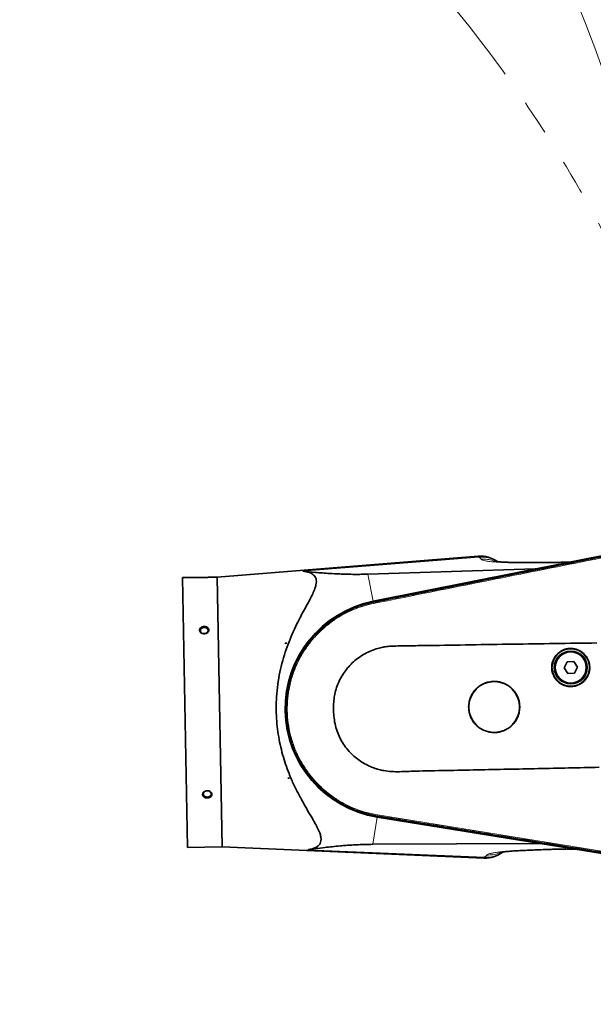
# Model space of a CAD drawing. Header units: millimetres. Extents: x 0 to 14900, y 0 to 10500.
# Tile 25 of 54: x 5450 to 5967, y 6314 to 7202. Entities that reach past the tile are written whole.
import ezdxf

# ---------------------------------------------------------------- set-up
doc = ezdxf.new("R2010")
doc.units = ezdxf.units.MM
doc.header["$LTSCALE"] = 25
doc.linetypes.add('PHANTOM', pattern=[12.7, 6.35, -1.27, 1.27, -1.27, 1.27, -1.27])
doc.styles.add('SLDTEXTSTYLE0', font='TXT', dxfattribs={"width": 0.605})
doc.dimstyles.new('SLDDIMSTYLE0', dxfattribs={"dimtxt": 87.5, "dimasz": 87.5, "dimexe": 0, "dimexo": 0.0625, "dimgap": 21.875, "dimtad": 1, "dimdec": 0, "dimrnd": 1e-09, "dimzin": 12, "dimdsep": 46, "dimtxsty": 'SLDTEXTSTYLE0', "dimsah": 1, "dimcen": 0.09, "dimadec": 0, "dimazin": 3, "dimtfac": 1, "dimtofl": 0, "dimtmove": 0, "dimatfit": 3, "dimfxl": 1, "dimfrac": 2, "dimtolj": 1, "dimtzin": 12, "dimarcsym": 0})

# ---------------------------------------------------------------- blocks, each defined once
blk = doc.blocks.new('_D_3')
at = {"color": 7, "linetype": 'Continuous', "lineweight": 0}
for p, q in [((6114.74, 6401.37), (6114.74, 4535.83)), ((3464.77, 5441.45), (3464.77, 4535.83)), ((6114.74, 4573.33), (3464.77, 4573.33))]:
    blk.add_line(p, q, dxfattribs=at)
at = {"color": 7, "linetype": 'Continuous', "lineweight": 18}
for points in [[(3464.77, 4573.33), (3552.27, 4560.83), (3552.27, 4585.83)], [(6114.74, 4573.33), (6027.24, 4585.83), (6027.24, 4560.83)]]:
    blk.add_solid(points, dxfattribs=at)
at = {"color": 7, "linetype": 'Continuous', "lineweight": 18, "insert": (4656.07, 4686.12), "char_height": 87.5, "attachment_point": 1, "style": 'SLDTEXTSTYLE0'}
blk.add_mtext('2650', dxfattribs=at)
blk = doc.blocks.new('_D_4')
at = {"color": 7, "linetype": 'Continuous', "lineweight": 0}
for p, q in [((3834.77, 8686.72), (6504.77, 8686.72)), ((6467.27, 8686.72), (6467.27, 5572.45)), ((3865.67, 5572.45), (6504.77, 5572.45))]:
    blk.add_line(p, q, dxfattribs=at)
at = {"color": 7, "linetype": 'Continuous', "lineweight": 18}
for points in [[(6467.27, 8686.72), (6454.77, 8599.22), (6479.77, 8599.22)], [(6467.27, 5572.45), (6479.77, 5659.95), (6454.77, 5659.95)]]:
    blk.add_solid(points, dxfattribs=at)
at = {"color": 7, "linetype": 'Continuous', "lineweight": 18, "insert": (6354.47, 6995.9), "char_height": 87.5, "attachment_point": 1, "rotation": 90, "style": 'SLDTEXTSTYLE0'}
blk.add_mtext('3114', dxfattribs=at)

msp = doc.modelspace()

# ---------------------------------------------------------------- linework, layer by layer
at = {"color": 7, "linetype": 'Continuous', "lineweight": 35}
for p, q in [((6034.5812166, 6730.3750984), (5768.8191028, 6677.3166048)), ((5768.834525, 6677.2084026), (6034.4087845, 6730.2463232)), ((5863.6911497, 6717.9926873), (5627.8683595, 6699.2393346)), ((5939.6104645, 6712.5405974), (5944.0373491, 6712.7688873)), ((5945.8124174, 6712.7358202), (5944.0373491, 6712.7688873)), ((5763.9302584, 6701.8041002), (5915.0773989, 6706.5996793)), ((5608.0799958, 6698.8777699), (5596.5326503, 6698.6667817)), ((5596.5326503, 6698.6667817), (5600.9856051, 6454.9574595)), ((5627.8683595, 6699.2393346), (5622.6608954, 6699.144186)), ((5627.8683595, 6699.2393346), (5632.3213143, 6455.5300125)), ((5768.9880118, 6676.4398558), (5769.0026547, 6676.4427741)), ((5689.4408007, 6639.4166893), (5689.5274749, 6639.418273)), ((5689.4440701, 6639.2377559), (5689.4408007, 6639.4166893)), ((5690.8579123, 6639.4425822), (5689.4440701, 6639.2377559)), ((5689.5274749, 6639.418273), (5689.4440701, 6639.2377559)), ((5689.5274749, 6639.418273), (5690.8579123, 6639.4425822)), ((5943.8651954, 6622.6138009), (5941.1152319, 6617.2652794)), ((5949.8721326, 6622.9065234), (5943.8651954, 6622.6138009)), ((5953.1291064, 6617.8507244), (5949.8721326, 6622.9065234)), ((5941.1152319, 6617.2652794), (5944.3722057, 6612.2094804)), ((5950.3791429, 6612.5022029), (5953.1291064, 6617.8507244)), ((5944.3722057, 6612.2094804), (5950.3791429, 6612.5022029)), ((5691.6640086, 6517.7409617), (5693.0843897, 6517.5879211)), ((5691.667278, 6517.5620283), (5691.6640086, 6517.7409617)), ((5691.6640086, 6517.7409617), (5691.7539523, 6517.563612)), ((5691.7539523, 6517.563612), (5691.667278, 6517.5620283)), ((5691.7539523, 6517.563612), (5693.0843897, 6517.5879211)), ((5772.3651311, 6482.5891178), (6039.5110414, 6439.3020015)), ((6039.7230975, 6439.3950354), (5772.3885766, 6482.6958697)), ((5772.5253145, 6483.4679629), (5772.5139325, 6483.4698026)), ((5600.9856051, 6454.9574595), (5632.3213143, 6455.5300125)), ((5632.3213143, 6455.5300125), (5868.6682013, 6445.4041651)), ((5919.4509208, 6458.6733481), (5768.3706712, 6457.9373569)), ((5943.9356901, 6453.5687196), (5944.3687843, 6453.566885)), ((5950.4424963, 6453.6516133), (5948.7735372, 6453.5594508))]:
    msp.add_line(p, q, dxfattribs=at)
at = {"color": 8, "linetype": 'Continuous', "lineweight": 18}
for p, q in [((5864.3027807, 6717.1904667), (5705.119117, 6704.5925247)), ((5866.342287, 6715.2241532), (5864.3027807, 6717.1904667)), ((5915.0773989, 6706.5996793), (5945.8124174, 6712.7358202)), ((5763.9302584, 6701.8041002), (5768.8191028, 6677.3166048)), ((5768.9880118, 6676.4398558), (5768.834525, 6677.2084026)), ((5769.2003176, 6675.3767869), (5769.0026547, 6676.4427741)), ((5768.3706712, 6457.9373569), (5772.3651311, 6482.5891178)), ((5772.5139325, 6483.4698026), (5772.3885766, 6482.6958697)), ((5772.687259, 6484.5399013), (5772.5253145, 6483.4679629)), ((5950.4424963, 6453.6516133), (5919.4509208, 6458.6733481)), ((5869.2536928, 6446.2280405), (5709.7160658, 6453.0024405)), ((5869.2536928, 6446.2280405), (5871.2200064, 6448.2675467))]:
    msp.add_line(p, q, dxfattribs=at)
at = {"color": 7, "linetype": 'Continuous', "lineweight": 35, "flags": 128}
for points in [[(5616.3001005, 6648.1311474), (5617.4471047, 6648.3043728), (5618.4642506, 6648.7632603), (5619.2413148, 6649.4580825), (5619.6940904, 6650.3135445), (5619.7735119, 6651.2369438), (5619.470973, 6652.1282158), (5618.8192584, 6652.8907772), (5617.8889914, 6653.4419928), (5616.7809809, 6653.7221297), (5615.6152972, 6653.7008308), (5614.51826, 6653.3804042), (5613.6087503, 6652.795573), (5612.9853278, 6652.0097128), (5612.7155498, 6651.1079837), (5612.8286511, 6650.1881021), (5613.3123752, 6649.3497514), (5614.1143033, 6648.6837799), (5615.1475339, 6648.262356), (5616.3001005, 6648.1311474)], [(5618.9964069, 6500.5628381), (5620.1434111, 6500.7360634), (5621.160557, 6501.1949509), (5621.9376212, 6501.8897731), (5622.3903968, 6502.7452351), (5622.4698183, 6503.6686344), (5622.1672794, 6504.5599064), (5621.5155648, 6505.3224678), (5620.5852978, 6505.8736834), (5619.4772873, 6506.1538203), (5618.3116035, 6506.1325214), (5617.2145664, 6505.8120948), (5616.3050567, 6505.2272636), (5615.6816342, 6504.4414034), (5615.4118562, 6503.5396743), (5615.5249575, 6502.6197927), (5616.0086816, 6501.781442), (5616.8106097, 6501.1154705), (5617.8438403, 6500.6940466), (5618.9964069, 6500.5628381)]]:
    msp.add_lwpolyline(points, dxfattribs=at)
at = {"color": 7, "linetype": 'Continuous', "lineweight": 35}
for centre, radius in [((5947.1221691, 6617.5580019), 16.9270833), ((5947.1221691, 6617.5580019), 14.84375), ((5947.1221691, 6617.5580019), 14.0625), ((5877.9701304, 6581.9137472), 22.9187262)]:
    msp.add_circle(centre, radius, dxfattribs=at)
at = {"color": 8, "linetype": 'Continuous', "lineweight": 18}
msp.add_circle((5947.1221691, 6617.5580019), 14.4270833, dxfattribs=at)
at = {"color": 7, "linetype": 'Continuous', "lineweight": 18}
for centre, radius, start, end in [((3784.7681648, 6352.449066), 2334.27, 5.2453818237, 154.7931009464), ((4915.4491679, 6451.3733398), 1199.29, 214.5998496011, 5.4774903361)]:
    msp.add_arc(centre, radius, start, end, dxfattribs=at)
at = {"color": 7, "linetype": 'PHANTOM', "lineweight": 18}
msp.add_arc((4915.4491679, 6451.3733398), 1199.29, 5.4774903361, 104.5998391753, dxfattribs=at)
at = {"color": 7, "linetype": 'Continuous', "lineweight": 35}
for centre, radius, start, end in [((5865.7043512, 6692.0289037), 26.0416667, 54.2918272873, 94.4357416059), ((5788.1934484, 6580.2733852), 98.9583333, 101.2904597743, 260.7960458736), ((5788.1934484, 6580.2733852), 98.8492059, 101.2939725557, 260.7995635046), ((5869.7351515, 6471.4240095), 26.0416667, 267.6524472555, 307.7866732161)]:
    msp.add_arc(centre, radius, start, end, dxfattribs=at)
at = {"color": 8, "linetype": 'Continuous', "lineweight": 18}
for centre, radius, start, end in [((5866.6627777, 6691.6261608), 25.6730077, 57.0185067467, 95.2743735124), ((5870.6713213, 6471.8855847), 25.6966778, 266.837513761, 305.0865707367)]:
    msp.add_arc(centre, radius, start, end, dxfattribs=at)
at = {"color": 7, "linetype": 'Continuous', "lineweight": 35}
for centre, major_axis, ratio, start_param, end_param in [((5943.3095379, 6718.5263627), (-4.369223, 5.194631), 0.5859279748, 2.6685816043, 2.8302501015), ((5930.3078076, 6715.9306119), (16.3506707, 8.9807344), 0.1553294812, 3.4379656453, 3.5996341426), ((5934.9950352, 6449.9057861), (16.6507596, -8.3765119), 0.1555134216, 2.6834198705, 2.845177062), ((5948.1539932, 6447.773568), (4.1753449, 5.3508092), 0.5860410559, 0.3112158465, 0.472973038)]:
    msp.add_ellipse(centre, major_axis=major_axis, ratio=ratio, start_param=start_param, end_param=end_param, dxfattribs=at)
for points, knots in [([(5769.0026547, 6676.4427741), (5772.4140918, 6677.1236529), (5779.236901, 6678.4853974), (5789.4698551, 6680.5326811), (5803.1153916, 6683.2565426), (5820.1721944, 6686.6576004), (5847.462966, 6692.1040887), (5881.5765008, 6698.9094787), (5922.5126633, 6707.0780184), (5956.6261187, 6713.8851736), (5983.9168431, 6719.3314648), (6000.9735406, 6722.7354564), (6014.5316342, 6725.4424669), (6024.5914701, 6727.448641), (6031.2397487, 6728.776358), (6034.5638903, 6729.4402169)], [0, 0, 0, 0, 0.0385379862, 0.07707524, 0.1156129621, 0.1926873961, 0.2697618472, 0.4239107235, 0.5780595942, 0.7322084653, 0.8092829, 0.8863573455, 0.924894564, 0.9624472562, 1, 1, 1, 1]), ([(5939.6082915, 6712.610914), (5938.6150982, 6712.5707703), (5934.9121986, 6712.4211036), (5929.058486, 6712.2954239), (5922.2407773, 6712.2056959), (5916.3150856, 6712.2041495), (5910.7629333, 6712.2518872), (5905.3749269, 6712.2733531), (5900.2023237, 6712.3119561), (5895.5198488, 6712.3735682), (5891.1838947, 6712.4676998), (5887.1799984, 6712.6048851), (5883.9948598, 6712.7738766), (5881.5532136, 6712.958032), (5879.7898266, 6713.1349712), (5878.7164212, 6713.2667612), (5878.1629656, 6713.3451433), (5878.0992397, 6713.3453416), (5878.0697617, 6713.3454333)], [0, 0, 0, 0, 0.03545105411, 0.13217134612, 0.2210793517, 0.30204373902, 0.37576894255, 0.45845861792, 0.53145668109, 0.60098339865, 0.67072450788, 0.7406671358, 0.81174318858, 0.86006938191, 0.90745497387, 0.94914229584, 0.97647447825, 1, 1, 1, 1]), ([(5709.7160658, 6453.0024405), (5711.168648, 6453.2695123), (5713.7890599, 6453.7513013), (5716.9203418, 6455.024229), (5719.2734004, 6456.5833395), (5720.9445811, 6458.586432), (5721.7561009, 6461.0661428), (5721.7503072, 6463.9713373), (5720.9045093, 6467.5580326), (5719.0596361, 6471.9075752), (5716.3148276, 6477.0408613), (5712.719037, 6483.1449206), (5708.4349953, 6490.3659161), (5703.6097495, 6498.8540928), (5698.8295497, 6507.9750903), (5694.6388019, 6517.0484249), (5691.1371502, 6525.9363993), (5688.2553713, 6534.4883901), (5685.7818304, 6543.3700093), (5683.7775334, 6552.5509471), (5682.3278404, 6561.998643), (5681.4454579, 6571.6369266), (5681.1425893, 6581.3456914), (5681.4581408, 6591.6048503), (5682.5463336, 6602.3092188), (5684.4457849, 6613.3106185), (5686.999252, 6623.8408322), (5690.1299279, 6633.8171926), (5693.6857333, 6643.229778), (5697.5650762, 6652.1333168), (5701.3886415, 6659.9980292), (5705.0603611, 6666.9186788), (5708.4250522, 6673.013599), (5711.5517085, 6678.7443394), (5714.2451031, 6684.0684709), (5716.1498134, 6688.5235749), (5717.2324755, 6692.1791798), (5717.5930838, 6695.1293389), (5717.2783373, 6697.7185909), (5716.1878503, 6699.8809907), (5714.4327517, 6701.6314306), (5711.9859748, 6703.0275251), (5708.8906114, 6704.0575686), (5706.3764838, 6704.4141773), (5705.119117, 6704.5925247)], [0, 0, 0, 0, 0.0229794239, 0.0414541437, 0.0599666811, 0.0784060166, 0.097016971, 0.1157135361, 0.13434424, 0.1582577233, 0.182269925, 0.2062486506, 0.237724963, 0.2693176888, 0.3009081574, 0.3323813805, 0.3573376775, 0.3823757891, 0.407396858, 0.4323298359, 0.4574348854, 0.482653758, 0.5078683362, 0.5329675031, 0.562586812, 0.5922990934, 0.621937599, 0.6507853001, 0.6797371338, 0.7087116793, 0.737590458, 0.7612440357, 0.7850267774, 0.808792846, 0.8324515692, 0.8560006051, 0.8734025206, 0.8908488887, 0.9082263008, 0.9256492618, 0.9431409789, 0.9605889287, 0.9802897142, 1, 1, 1, 1]), ([(5705.119117, 6704.5925247), (5708.9125307, 6704.1954564), (5714.6096931, 6703.599117), (5722.8851402, 6702.9056195), (5730.0288642, 6702.3963915), (5736.8781355, 6702.0236137), (5743.3807335, 6701.7877377), (5749.0704916, 6701.6584801), (5754.5711901, 6701.6298617), (5759.7586101, 6701.6884265), (5762.5399109, 6701.7655479), (5763.9302584, 6701.8041002)], [0, 0, 0, 0, 0.2430467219, 0.3650212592, 0.486978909, 0.6418181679, 0.7199882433, 0.7981331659, 0.8980310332, 0.9490266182, 1, 1, 1, 1]), ([(5608.0799958, 6698.8777699), (5608.1002654, 6698.8769962), (5608.1603164, 6698.8747038), (5608.8428028, 6698.8492676), (5609.9592025, 6698.8178406), (5610.951381, 6698.7994879), (5611.6190869, 6698.7902653), (5612.3165258, 6698.7846953), (5612.9666423, 6698.7829602), (5613.5551706, 6698.7840214), (5614.1629453, 6698.7879441), (5614.7813853, 6698.7949045), (5615.4033038, 6698.8049075), (5616.0274561, 6698.8179561), (5616.6543896, 6698.8341181), (5617.2714402, 6698.8530424), (5617.8713528, 6698.8742836), (5618.4531384, 6698.8975365), (5619.0197143, 6698.9227162), (5619.555895, 6698.948874), (5620.0558244, 6698.9752738), (5620.51944, 6699.0014721), (5620.9512181, 6699.0273758), (5621.4611533, 6699.0596115), (5621.8833092, 6699.0881573), (5622.207553, 6699.1110062), (5622.4140485, 6699.1259141), (5622.5673457, 6699.1372028), (5622.6490706, 6699.143301), (5622.6575008, 6699.143932), (5622.6608954, 6699.144186)], [0, 0, 0, 0, 0.0521325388, 0.1544484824, 0.2577825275, 0.2873082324, 0.3254506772, 0.3641315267, 0.3909888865, 0.4180272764, 0.4456324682, 0.473431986, 0.5007790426, 0.528314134, 0.5564426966, 0.5847767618, 0.6122256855, 0.6398677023, 0.6681241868, 0.6965955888, 0.7237156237, 0.7510304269, 0.7789686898, 0.8071264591, 0.860161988, 0.8874124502, 0.9148782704, 0.9464938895, 0.9784542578, 1, 1, 1, 1]), ([(5772.5139325, 6483.4698026), (5770.791971, 6483.7764467), (5767.347836, 6484.3897727), (5761.3152108, 6485.8936423), (5754.4642422, 6488.076136), (5746.9251722, 6491.1979293), (5739.6722831, 6494.9355398), (5732.7533562, 6499.2599632), (5726.2198006, 6504.1464381), (5720.1124725, 6509.5556398), (5714.4783147, 6515.4561988), (5708.7495279, 6522.5418317), (5703.2160942, 6530.9779558), (5698.2233569, 6540.8257809), (5694.6882019, 6550.2756734), (5692.3573399, 6559.0854064), (5690.9269297, 6567.1190186), (5690.1727388, 6575.2439473), (5690.0916352, 6583.4025172), (5690.6920708, 6591.5385722), (5692.1086305, 6600.5384793), (5694.6575207, 6610.2989992), (5698.6151847, 6620.6052162), (5703.2553915, 6629.5636415), (5708.2289717, 6637.1995436), (5713.2301147, 6643.6470021), (5718.7517908, 6649.6533472), (5724.7499964, 6655.1829221), (5731.1893069, 6660.1911733), (5738.8355568, 6665.1901659), (5747.8313089, 6669.8438783), (5758.1836674, 6673.9045759), (5765.3906072, 6675.5957113), (5768.9880118, 6676.4398558)], [0, 0, 0, 0, 0.0192253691, 0.0384531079, 0.068323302, 0.0981933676, 0.1280635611, 0.1579337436, 0.1877998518, 0.2176659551, 0.2475320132, 0.2773980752, 0.3177406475, 0.3582118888, 0.398554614, 0.4284255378, 0.4582964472, 0.4881673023, 0.5180381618, 0.5478993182, 0.577760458, 0.6180988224, 0.6585656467, 0.6989038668, 0.7287774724, 0.7586510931, 0.7885157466, 0.8183804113, 0.8482450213, 0.8781096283, 0.9186984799, 0.9594176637, 1, 1, 1, 1]), ([(5612.9884921, 6649.2341155), (5613.2793754, 6648.9978295), (5613.899987, 6648.4937037), (5615.177561, 6648.062983), (5616.6090401, 6647.9718789), (5618.0160888, 6648.2775498), (5619.2187389, 6648.941292), (5620.0726156, 6649.877914), (5620.4822113, 6650.9648923), (5620.4150652, 6652.0719571), (5619.8914592, 6653.0816064), (5618.969595, 6653.8952372), (5617.7402033, 6654.4311324), (5616.3292763, 6654.6273798), (5614.895137, 6654.4529153), (5613.6105203, 6653.9195497), (5612.6340584, 6653.087333), (5612.0773027, 6652.0546787), (5611.9994134, 6650.9479131), (5612.3357702, 6649.9663385), (5612.7945017, 6649.4517338), (5612.9884921, 6649.2341155)], [0, 0, 0, 0, 0.0474447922, 0.1012254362, 0.1557540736, 0.2107117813, 0.2655691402, 0.3198188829, 0.3731824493, 0.4257801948, 0.478107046, 0.5307809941, 0.5842358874, 0.6385425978, 0.6934188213, 0.7483670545, 0.8028521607, 0.8565010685, 0.9092997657, 0.9616442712, 1, 1, 1, 1]), ([(5970.679083, 6639.746467), (5958.0316951, 6639.5534705), (5932.7369802, 6639.1674785), (5894.8033978, 6638.6256878), (5856.8895238, 6638.044114), (5826.3147959, 6637.4833698), (5803.0734334, 6637.2255544), (5790.8543486, 6637.0790669), (5782.362156, 6636.6792207), (5777.6128583, 6636.0119855), (5772.4793824, 6634.723481), (5766.9857987, 6632.8489808), (5761.2906434, 6630.1291391), (5755.9358279, 6626.7941009), (5751.0069251, 6622.857405), (5746.5505132, 6618.3926741), (5742.646743, 6613.4655283), (5739.369721, 6608.1255874), (5736.7354968, 6602.4609794), (5734.8001602, 6596.6074406), (5733.57757, 6590.6534221), (5732.960517, 6584.6949088), (5732.8629402, 6578.4130248), (5733.3460335, 6571.8541018), (5734.5715343, 6565.1071654), (5736.5603089, 6558.631268), (5739.3452482, 6552.5529759), (5742.8023963, 6546.929443), (5746.7898121, 6541.9192455), (5751.201208, 6537.5586483), (5755.9066976, 6533.8209998), (5760.5972003, 6530.8536294), (5765.1332231, 6528.566933), (5769.4121781, 6526.820964), (5773.8319386, 6525.4639183), (5779.1314947, 6524.2594078), (5785.3575589, 6523.5278458), (5792.4513384, 6523.452094), (5799.552682, 6523.7481893), (5813.605944, 6524.2670751), (5834.6354844, 6524.5373932), (5862.4681065, 6525.1401074), (5890.1452821, 6525.7096085), (5926.8393993, 6526.4878375), (5954.3718477, 6527.094509), (5972.7300213, 6527.4990273)], [0, 0, 0, 0, 0.0696244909, 0.139248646, 0.2088662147, 0.2784854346, 0.3078357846, 0.3371831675, 0.3460296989, 0.3548645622, 0.3636859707, 0.3753187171, 0.3869878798, 0.3986191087, 0.4102568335, 0.4219314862, 0.4335666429, 0.4450567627, 0.4565857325, 0.4680734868, 0.4790394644, 0.4900388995, 0.5010180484, 0.5135817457, 0.5261792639, 0.538723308, 0.550870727, 0.5630663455, 0.5752171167, 0.5863054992, 0.597427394, 0.6085174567, 0.6170517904, 0.6255863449, 0.6341195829, 0.6426561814, 0.6556734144, 0.6687400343, 0.6818666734, 0.6949659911, 0.7464350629, 0.7979057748, 0.8484158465, 0.8989262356, 1, 1, 1, 1]), ([(5964.3188908, 6617.8722132), (5964.2530673, 6618.8379067), (5964.1214204, 6620.7692935), (5963.3179347, 6623.5746643), (5962.0810743, 6626.2063819), (5960.4188351, 6628.5974003), (5958.374058, 6630.6685369), (5956.0160379, 6632.3749638), (5953.4008159, 6633.6520017), (5950.6114445, 6634.4814931), (5947.7213692, 6634.8207048), (5944.8150452, 6634.6800827), (5941.9758569, 6634.0435651), (5939.2799336, 6632.9488763), (5936.8113597, 6631.4084314), (5934.6294827, 6629.4829361), (5932.8096493, 6627.2119752), (5931.3878261, 6624.672499), (5930.4220449, 6621.926857), (5929.9207834, 6619.059652), (5929.91814, 6616.1489191), (5930.3940813, 6613.2773356), (5931.3549516, 6610.5297726), (5932.7544731, 6607.9776196), (5934.5705587, 6605.7030414), (5936.7358875, 6603.7581121), (5939.2024197, 6602.2130442), (5941.8893216, 6601.0947016), (5944.7280345, 6600.4533913), (5947.6333602, 6600.2876598), (5950.5240096, 6600.6222431), (5953.3201667, 6601.427556), (5955.9369113, 6602.7000478), (5958.309051, 6604.3854733), (5960.3567137, 6606.4524073), (5962.0395133, 6608.8281344), (5963.2805497, 6611.4567767), (5964.1783246, 6614.4864907), (5964.2687125, 6616.6636028), (5964.3188908, 6617.8722132)], [0, 0, 0, 0, 0.02685259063, 0.05370517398, 0.080557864, 0.10741053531, 0.13426100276, 0.16111144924, 0.18795750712, 0.2148035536, 0.2416459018, 0.26848825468, 0.29532974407, 0.32217124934, 0.34901501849, 0.37585880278, 0.40270608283, 0.42955336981, 0.45640310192, 0.48325283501, 0.51010335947, 0.53695388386, 0.56380447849, 0.59065507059, 0.61750550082, 0.64435592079, 0.67120511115, 0.69805428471, 0.72490052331, 0.75174674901, 0.77858956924, 0.80543239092, 0.83227377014, 0.85911516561, 0.88595841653, 0.91280168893, 0.93964912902, 0.96649658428, 1, 1, 1, 1]), ([(5901.0697296, 6582.3358134), (5900.9814781, 6583.6308497), (5900.8049751, 6586.2209222), (5899.7278215, 6589.9830369), (5898.0697535, 6593.5122718), (5895.8415027, 6596.7188534), (5893.1005228, 6599.4966312), (5889.93945, 6601.7857434), (5886.4334456, 6603.4993494), (5882.6932562, 6604.6131937), (5878.8175677, 6605.0696766), (5874.9189573, 6604.8825247), (5871.1097304, 6604.0298716), (5867.4917941, 6602.5618363), (5864.178557, 6600.4949809), (5861.2501136, 6597.9107677), (5858.8078357, 6594.8624982), (5856.9005097, 6591.4544236), (5855.605575, 6587.7702168), (5854.934173, 6583.9247187), (5854.9312774, 6580.0219191), (5855.5693048, 6576.1730929), (5856.856471, 6572.4909492), (5858.7307495, 6569.070424), (5861.1628518, 6566.0211949), (5864.0637016, 6563.4122996), (5867.3690323, 6561.3384626), (5870.9717565, 6559.8358355), (5874.7793616, 6558.9728164), (5878.6779162, 6558.7480511), (5882.5575673, 6559.1951636), (5886.3106988, 6560.2746189), (5889.8230623, 6561.9816086), (5893.006567, 6564.2428576), (5895.7543372, 6567.016179), (5898.011973, 6570.2033262), (5899.676778, 6573.7295899), (5900.8811352, 6577.793737), (5901.0024039, 6580.7143524), (5901.0697296, 6582.3358134)], [0, 0, 0, 0, 0.0268383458, 0.0536766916, 0.0805150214, 0.1073533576, 0.1341920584, 0.161030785, 0.1878725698, 0.2147144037, 0.241564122, 0.2684138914, 0.2952749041, 0.322135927, 0.3490045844, 0.3758731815, 0.4027371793, 0.4296010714, 0.4564467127, 0.4832922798, 0.5101170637, 0.5369418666, 0.5637595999, 0.5905774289, 0.6174078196, 0.6442383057, 0.6710905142, 0.697942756, 0.7248097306, 0.7516766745, 0.7785439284, 0.8054111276, 0.8322686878, 0.8591262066, 0.8859730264, 0.9128198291, 0.9396602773, 0.9665007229, 1, 1, 1, 1]), ([(5615.8311861, 6500.787757), (5616.1355946, 6500.5717817), (5616.7861849, 6500.1101935), (5618.0892081, 6499.749743), (5619.5270629, 6499.7178889), (5620.9155007, 6500.0619038), (5622.0764015, 6500.7419511), (5622.8711246, 6501.6798663), (5623.2128082, 6502.7628706), (5623.0774416, 6503.8675326), (5622.4916311, 6504.8764851), (5621.5184676, 6505.6844381), (5620.2538012, 6506.1996675), (5618.8289717, 6506.352804), (5617.4059436, 6506.1136468), (5616.1572107, 6505.5055285), (5615.2363999, 6504.607354), (5614.7466219, 6503.5355873), (5614.7375451, 6502.4265449), (5615.1331829, 6501.4736249), (5615.6233019, 6500.9920269), (5615.8311861, 6500.787757)], [0, 0, 0, 0, 0.0474032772, 0.1013115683, 0.1559304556, 0.2109078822, 0.2657058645, 0.3198368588, 0.3730721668, 0.425593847, 0.4779338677, 0.5307011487, 0.5842837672, 0.6386969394, 0.6936171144, 0.7485300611, 0.8029109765, 0.8564278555, 0.9091282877, 0.9614567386, 1, 1, 1, 1]), ([(6039.8486519, 6440.2062657), (6036.4155315, 6440.7622982), (6029.5493483, 6441.8743539), (6015.8168343, 6444.0950734), (5991.7852942, 6447.9866125), (5957.4542561, 6453.541117), (5916.2570844, 6460.2075865), (5881.9260779, 6465.7619667), (5854.4612698, 6470.2056594), (5833.8626697, 6473.5370032), (5816.6971441, 6476.3167935), (5802.9647677, 6478.5350028), (5792.7417307, 6480.191354), (5782.5957773, 6481.8374454), (5775.8821482, 6482.924455), (5772.5253145, 6483.4679629)], [0, 0, 0, 0, 0.0385279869, 0.0770553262, 0.1541100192, 0.3082193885, 0.4623287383, 0.616438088, 0.6934927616, 0.7705474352, 0.8476021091, 0.886129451, 0.9246574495, 0.9623285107, 1, 1, 1, 1]), ([(5768.3706712, 6457.9373569), (5766.0982108, 6457.9112655), (5761.5098884, 6457.8585844), (5755.3160015, 6457.622123), (5749.5271915, 6457.3143032), (5744.1641402, 6456.9427469), (5738.2109644, 6456.4499891), (5731.7800736, 6455.8234143), (5724.474505, 6454.9955184), (5717.0869626, 6454.0577719), (5712.1741153, 6453.3543728), (5709.7160658, 6453.0024405)], [0, 0, 0, 0, 0.0839913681, 0.169586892, 0.2537964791, 0.3381598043, 0.4224793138, 0.5521873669, 0.6819295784, 0.8408595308, 1, 1, 1, 1]), ([(5882.7919913, 6450.545156), (5882.8386229, 6450.5501871), (5882.9296566, 6450.5600089), (5883.9265397, 6450.7400846), (5885.5031749, 6450.9789708), (5887.833212, 6451.2702401), (5891.1577956, 6451.5998502), (5895.6064526, 6451.9391507), (5901.2748701, 6452.271534), (5907.3059411, 6452.5482676), (5913.3520695, 6452.7921002), (5919.0940559, 6453.0368794), (5924.8446104, 6453.2708616), (5930.7588997, 6453.4314945), (5936.5786488, 6453.5403435), (5940.740246, 6453.5606106), (5942.8374073, 6453.5708238)], [0, 0, 0, 0, 0.03460970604, 0.06756459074, 0.10933617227, 0.16484063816, 0.23336504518, 0.31418963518, 0.40822528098, 0.51496140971, 0.59307729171, 0.67745015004, 0.76882224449, 0.84242559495, 0.92059324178, 1, 1, 1, 1]), ([(5948.7735372, 6453.5594508), (5947.8902806, 6453.5209507), (5946.5941655, 6453.4644546), (5945.355851, 6453.5420405), (5944.9614039, 6453.5667544)], [0, 0, 0, 0, 0.6814645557, 1, 1, 1, 1])]:
    msp.add_open_spline(points, degree=3, knots=knots, dxfattribs=at)
at = {"color": 8, "linetype": 'Continuous', "lineweight": 18}
for points, knots in [([(5769.2003176, 6675.3767869), (5783.9545837, 6678.322937), (5813.4631048, 6684.2152352), (5857.7264751, 6693.0493494), (5901.9896997, 6701.8844094), (5946.2529011, 6710.7197237), (5990.5160616, 6719.5553827), (6020.0247146, 6725.4466982), (6034.7790409, 6728.3923559)], [0, 0, 0, 0, 0.1666667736, 0.3333334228, 0.5000000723, 0.666666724, 0.8333333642, 1, 1, 1, 1]), ([(5864.3027807, 6717.1904667), (5864.0643687, 6717.4775497), (5863.6754329, 6717.9458855), (5863.6909315, 6717.9272265), (5863.6969296, 6717.9200052)], [0, 0, 0, 0, 0.6129854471, 1, 1, 1, 1]), ([(5866.342287, 6715.2241532), (5868.1763588, 6715.2602664), (5871.8445026, 6715.3324928), (5875.8833148, 6714.5537194), (5877.8426791, 6713.5854333), (5878.1623859, 6713.4274393)], [0, 0, 0, 0, 0.45558420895, 0.9111684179, 1, 1, 1, 1]), ([(5944.0373491, 6712.7688873), (5941.5718964, 6712.6656212), (5936.5729454, 6712.4562391), (5929.2922194, 6712.2628635), (5922.2537125, 6712.1544477), (5915.5067062, 6712.1359385), (5909.0908543, 6712.1882867), (5902.7651608, 6712.2054021), (5897.1479628, 6712.2413142), (5892.4034265, 6712.3038825), (5888.2095668, 6712.3938461), (5884.2438839, 6712.5239297), (5880.5149666, 6712.7051806), (5877.2015657, 6712.9355788), (5874.3771992, 6713.2054595), (5871.9916513, 6713.5096582), (5869.6121351, 6713.9226845), (5867.4630067, 6714.4698205), (5866.7131449, 6714.9745365), (5866.342287, 6715.2241532)], [0, 0, 0, 0, 0.068255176, 0.1383941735, 0.2109718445, 0.280927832, 0.352816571, 0.4247239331, 0.4868278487, 0.538541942, 0.5862800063, 0.6349234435, 0.685812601, 0.7348144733, 0.7795168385, 0.8232528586, 0.8662750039, 0.9338638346, 1, 1, 1, 1]), ([(5772.687259, 6484.5399013), (5768.9834473, 6485.2699881), (5761.5802523, 6486.7292886), (5750.9265268, 6490.5219718), (5740.7907668, 6495.421299), (5731.2976756, 6501.4775685), (5722.5682745, 6508.5841509), (5714.720403, 6516.6582364), (5707.8567915, 6525.5814342), (5702.0721194, 6535.2384292), (5697.4443908, 6545.5030528), (5694.0317156, 6556.2307194), (5691.8830261, 6567.2808298), (5691.0286764, 6578.5081602), (5691.4746871, 6589.7564774), (5693.2196625, 6600.877592), (5696.2413194, 6611.7245939), (5700.4924111, 6622.1479112), (5705.9220229, 6632.0090684), (5712.4581904, 6641.1800984), (5720.0092581, 6649.5284159), (5728.4718699, 6656.9515331), (5736.9642822, 6662.8089366), (5745.1864055, 6667.3287809), (5752.9327803, 6670.7373), (5760.9440441, 6673.5072282), (5766.4449289, 6674.7528539), (5769.2003176, 6675.3767869)], [0, 0, 0, 0, 0.0419281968, 0.0838062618, 0.1253057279, 0.1668857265, 0.2087073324, 0.2501871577, 0.2917991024, 0.3335995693, 0.3750676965, 0.4167141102, 0.4584883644, 0.4999489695, 0.5416305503, 0.5833737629, 0.6248316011, 0.6665497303, 0.7082565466, 0.7497155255, 0.7914888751, 0.8331363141, 0.8746014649, 0.9059318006, 0.93732592, 0.9686066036, 1, 1, 1, 1]), ([(6040.0253792, 6441.2612886), (6025.173232, 6443.6660008), (5995.4689372, 6448.4754254), (5950.9123609, 6455.6882264), (5906.3557624, 6462.9007523), (5861.7991272, 6470.1127449), (5817.2428242, 6477.3245695), (5787.5389915, 6482.1348106), (5772.687259, 6484.5399013)], [0, 0, 0, 0, 0.1666673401, 0.3333346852, 0.5000020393, 0.6666693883, 0.8333367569, 1, 1, 1, 1]), ([(5871.2200064, 6448.2675467), (5871.4381683, 6448.444129), (5871.8769055, 6448.799247), (5873.1339504, 6449.299165), (5874.6510531, 6449.7264308), (5876.3109218, 6450.0869245), (5877.9829312, 6450.3884263), (5879.8700396, 6450.6743385), (5881.9785232, 6450.9459452), (5884.3211962, 6451.2028496), (5886.9083562, 6451.4447847), (5889.6534105, 6451.665055), (5892.4724196, 6451.8606707), (5895.3596537, 6452.0366737), (5898.4058135, 6452.2022706), (5902.5132237, 6452.4027288), (5908.3754901, 6452.6494584), (5915.6505796, 6452.941396), (5923.4147242, 6453.2774522), (5931.5582178, 6453.4877227), (5940.0330145, 6453.6009346), (5945.8924303, 6453.5731249), (5948.7735372, 6453.5594508)], [0, 0, 0, 0, 0.04410685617, 0.08870162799, 0.13415429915, 0.16647582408, 0.1991356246, 0.23224362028, 0.26590534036, 0.30062296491, 0.33630822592, 0.3730588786, 0.40782437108, 0.44118781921, 0.47650275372, 0.51380334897, 0.58061969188, 0.66974435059, 0.75170816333, 0.83773742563, 0.92021460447, 1, 1, 1, 1]), ([(5868.6711047, 6445.4719349), (5868.6623237, 6445.4605376), (5868.6394608, 6445.430863), (5868.8969875, 6445.7651163), (5869.1691271, 6446.118293), (5869.2536928, 6446.2280405)], [0, 0, 0, 0, 0.3006012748, 0.7826662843, 1, 1, 1, 1]), ([(5883.1792448, 6450.6057742), (5882.7956469, 6450.3971451), (5880.8051655, 6449.3145736), (5876.7242889, 6448.3566009), (5873.0547672, 6448.2972315), (5871.2200064, 6448.2675467)], [0, 0, 0, 0, 0.1066330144, 0.5533165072, 1, 1, 1, 1])]:
    msp.add_open_spline(points, degree=3, knots=knots, dxfattribs=at)

# ---------------------------------------------------------------- dimensions: what is measured, and where the dimension line sits
at = {"color": 7, "linetype": 'Continuous', "lineweight": 18}
dim = msp.add_linear_dim(base=(6467.2681648, 5572.449066), p1=(3784.7681648, 8686.719066), p2=(3815.6683384, 5572.449066), angle=90, dimstyle='SLDDIMSTYLE0', dxfattribs=at)
dim.commit()
dim.dimension.update_dxf_attribs({"geometry": '_D_4', "text_midpoint": (6467.2681648, 7129.584066), "dimtype": 160})
dim = msp.add_linear_dim(base=(3464.7681648, 4573.3272213), p1=(6114.7391679, 6451.3733398), p2=(3464.7681648, 5491.4549398), dimstyle='SLDDIMSTYLE0', dxfattribs=at)
dim.commit()
dim.dimension.update_dxf_attribs({"geometry": '_D_3', "text_midpoint": (4789.7536664, 4573.3272213), "dimtype": 160})

doc.saveas('drawing.dxf')
